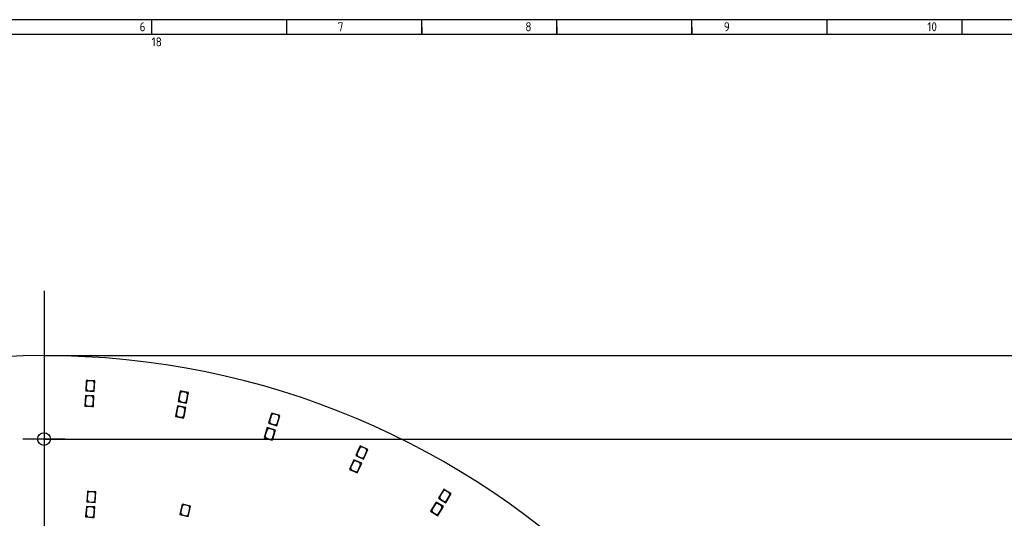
# Model space of a CAD drawing. Header units: millimetres. Extents: x 7 to 819, y 6 to 587.
# Tile 8 of 11: x 331 to 655, y 422 to 587. Entities that reach past the tile are written whole.
import ezdxf
from ezdxf.enums import TextEntityAlignment as Align
from ezdxf.lldxf.tags import DXFTag

# ---------------------------------------------------------------- set-up
doc = ezdxf.new("R2010")
doc.units = ezdxf.units.MM
doc.layers.add('Default', color=7, linetype='Continuous')
doc.layers.add('RDLED_1-2_530MM_', color=7, linetype='Continuous')
doc.styles.add('SEACAD_Arial', font='arial.ttf')
tags = doc.linetypes.add('CENTER2', pattern=[28.575, 19.05, -3.175, 3.175, -3.175]).pattern_tags.tags
tags[10:11] = [DXFTag(74, 4), DXFTag(75, 0), DXFTag(340, '0'), DXFTag(46, 0.0), DXFTag(50, 0.0), DXFTag(44, 0.0), DXFTag(45, 0.0)]
tags[8:9] = [DXFTag(74, 4), DXFTag(75, 0), DXFTag(340, '0'), DXFTag(46, 0.0), DXFTag(50, 0.0), DXFTag(44, 0.0), DXFTag(45, 0.0)]
tags[6:7] = [DXFTag(74, 4), DXFTag(75, 0), DXFTag(340, '0'), DXFTag(46, 0.0), DXFTag(50, 0.0), DXFTag(44, 0.0), DXFTag(45, 0.0)]
tags[4:5] = [DXFTag(74, 4), DXFTag(75, 0), DXFTag(340, '0'), DXFTag(46, 0.0), DXFTag(50, 0.0), DXFTag(44, 0.0), DXFTag(45, 0.0)]
doc.dimstyles.new('ISO', dxfattribs={"dimtxt": 8, "dimasz": 8, "dimexe": 4, "dimexo": 0, "dimgap": 2, "dimtad": 1, "dimtxsty": 'SEACAD_Arial', "dimblk1": '_SE_FILLED', "dimblk2": '_SE_FILLED', "dimsah": 1, "dimcen": 4, "dimadec": 0, "dimazin": 0, "dimtfac": 0.5, "dimtdec": 3, "dimtmove": 0, "dimatfit": 3, "dimfxl": 1, "dimarcsym": 0})

# ---------------------------------------------------------------- blocks, each defined once
blk = doc.blocks.new('SEANNOT_GROUP')
at = {"layer": 'Default', "color": 7, "linetype": 'CENTER2'}
blk.add_line((338.64, 497.23), (338.64, 202.24), dxfattribs=at)
blk = doc.blocks.new('SEANNOT_GROUP7')
at = {"layer": 'Default', "color": 7, "linetype": 'CENTER2'}
for p, q in [((338.64, 455.42), (338.64, 441.42)), ((345.64, 448.42), (331.64, 448.42))]:
    blk.add_line(p, q, dxfattribs=at)
blk = doc.blocks.new('SE')
at = {"layer": 'RDLED_1-2_530MM_', "color": 7, "linetype": 'Continuous'}
for p, q in [((352.57, 467.29), (352.39, 464.3)), ((352.67, 467.19), (352.53, 464.89)), ((352.6, 467.79), (352.57, 467.29)), ((352.57, 467.29), (353.1, 467.76)), ((353.1, 467.76), (352.6, 467.79)), ((353.2, 467.66), (352.67, 467.19)), ((355.4, 467.63), (353.1, 467.76)), ((354.79, 467.56), (353.2, 467.66)), ((355.26, 467.03), (354.79, 467.56)), ((355.19, 464.13), (355.4, 467.63)), ((352.39, 464.3), (355.19, 464.13)), ((352.53, 464.89), (353, 464.36)), ((353, 464.36), (354.6, 464.27)), ((354.6, 464.27), (355.13, 464.74)), ((355.13, 464.74), (355.26, 467.03)), ((383.46, 464.24), (383.37, 463.74)), ((383.37, 463.74), (383.96, 464.15)), ((383.96, 464.15), (383.46, 464.24)), ((384.04, 464.03), (383.46, 463.63)), ((386.22, 463.73), (383.96, 464.15)), ((385.61, 463.74), (384.04, 464.03)), ((352.31, 462.8), (352.1, 459.31)), ((352.37, 462.2), (352.23, 459.9)), ((355.1, 462.63), (352.31, 462.8)), ((352.9, 462.67), (352.37, 462.2)), ((354.5, 462.57), (352.9, 462.67)), ((354.96, 462.04), (354.5, 462.57)), ((354.83, 459.75), (354.96, 462.04)), ((354.92, 459.64), (355.1, 462.63)), ((383.37, 463.74), (382.84, 460.79)), ((382.84, 460.79), (385.59, 460.29)), ((383.46, 463.63), (383.04, 461.37)), ((383.04, 461.37), (383.44, 460.78)), ((383.44, 460.78), (385.02, 460.5)), ((385.02, 460.5), (385.6, 460.9)), ((385.59, 460.29), (386.22, 463.73)), ((385.6, 460.9), (386.01, 463.16)), ((386.01, 463.16), (385.61, 463.74)), ((352.1, 459.31), (354.39, 459.17)), ((352.23, 459.9), (352.7, 459.37)), ((352.7, 459.37), (354.3, 459.28)), ((354.3, 459.28), (354.83, 459.75)), ((354.92, 459.64), (354.39, 459.17)), ((354.39, 459.17), (354.89, 459.14)), ((354.89, 459.14), (354.92, 459.64)), ((382.57, 459.32), (381.94, 455.87)), ((382.56, 458.71), (382.14, 456.45)), ((383.14, 459.11), (382.56, 458.71)), ((385.32, 458.81), (382.57, 459.32)), ((384.71, 458.82), (383.14, 459.11)), ((384.7, 455.98), (385.12, 458.24)), ((385.12, 458.24), (384.71, 458.82)), ((384.78, 455.86), (385.32, 458.81)), ((381.94, 455.87), (384.2, 455.46)), ((382.14, 456.45), (382.55, 455.87)), ((382.55, 455.87), (384.12, 455.58)), ((384.12, 455.58), (384.7, 455.98)), ((384.78, 455.86), (384.2, 455.46)), ((384.2, 455.46), (384.69, 455.37)), ((384.69, 455.37), (384.78, 455.86)), ((413.52, 456.51), (412.63, 453.64)), ((413.59, 456.38), (412.91, 454.19)), ((412.91, 454.19), (413.24, 453.56)), ((413.67, 456.99), (413.52, 456.51)), ((413.52, 456.51), (414.15, 456.84)), ((414.21, 456.71), (413.59, 456.38)), ((414.15, 456.84), (413.67, 456.99)), ((416.35, 456.16), (414.15, 456.84)), ((415.74, 456.24), (414.21, 456.71)), ((415.31, 452.81), (416.35, 456.16)), ((415.39, 453.42), (416.07, 455.61)), ((416.07, 455.61), (415.74, 456.24)), ((412.19, 452.21), (411.15, 448.87)), ((412.1, 451.61), (411.42, 449.41)), ((412.73, 451.94), (412.1, 451.61)), ((414.86, 451.38), (412.19, 452.21)), ((412.63, 453.64), (415.31, 452.81)), ((414.26, 451.46), (412.73, 451.94)), ((413.24, 453.56), (414.76, 453.09)), ((413.97, 448.52), (414.86, 451.38)), ((414.59, 450.84), (414.26, 451.46)), ((414.76, 453.09), (415.39, 453.42)), ((411.15, 448.87), (413.34, 448.19)), ((411.42, 449.41), (411.75, 448.79)), ((411.75, 448.79), (413.28, 448.31)), ((413.28, 448.31), (413.9, 448.64)), ((413.97, 448.52), (413.34, 448.19)), ((413.34, 448.19), (413.82, 448.04)), ((413.82, 448.04), (413.97, 448.52)), ((413.9, 448.64), (414.59, 450.84)), ((442.58, 445.69), (441.35, 442.96)), ((442.63, 445.56), (441.69, 443.46)), ((442.79, 446.15), (442.58, 445.69)), ((442.58, 445.69), (443.24, 445.94)), ((443.29, 445.81), (442.63, 445.56)), ((443.24, 445.94), (442.79, 446.15)), ((445.34, 445), (443.24, 445.94)), ((444.75, 445.16), (443.29, 445.81)), ((443.91, 441.81), (445.34, 445)), ((444.06, 442.4), (445, 444.49)), ((445, 444.49), (444.75, 445.16)), ((440.74, 441.59), (439.3, 438.39)), ((441.24, 441.25), (440.58, 441)), ((443.29, 440.44), (440.74, 441.59)), ((442.7, 440.59), (441.24, 441.25)), ((441.35, 442.96), (443.91, 441.81)), ((441.69, 443.46), (441.94, 442.8)), ((441.94, 442.8), (443.4, 442.15)), ((443.4, 442.15), (444.06, 442.4)), ((439.3, 438.39), (441.4, 437.45)), ((440.58, 441), (439.64, 438.9)), ((439.64, 438.9), (439.89, 438.24)), ((439.89, 438.24), (441.35, 437.58)), ((442.01, 437.84), (442.95, 439.93)), ((442.06, 437.7), (443.29, 440.44)), ((442.95, 439.93), (442.7, 440.59)), ((441.35, 437.58), (442.01, 437.84)), ((442.06, 437.7), (441.4, 437.45)), ((441.4, 437.45), (441.86, 437.25)), ((441.86, 437.25), (442.06, 437.7)), ((470.12, 431.45), (468.57, 428.88)), ((470.38, 431.88), (470.12, 431.45)), ((470.12, 431.45), (470.81, 431.62)), ((470.84, 431.48), (470.16, 431.31)), ((470.81, 431.62), (470.38, 431.88)), ((472.78, 430.43), (470.81, 431.62)), ((472.21, 430.66), (470.84, 431.48)), ((352.92, 430.71), (352.71, 427.72)), ((353.01, 430.6), (352.85, 428.31)), ((352.85, 428.31), (353.31, 427.77)), ((352.96, 431.21), (352.92, 430.71)), ((352.92, 430.71), (353.46, 431.17)), ((353.46, 431.17), (352.96, 431.21)), ((353.55, 431.06), (353.01, 430.6)), ((355.75, 431.01), (353.46, 431.17)), ((355.15, 430.95), (353.55, 431.06)), ((355.61, 430.42), (355.15, 430.95)), ((355.44, 428.12), (355.61, 430.42)), ((355.5, 427.52), (355.75, 431.01)), ((468.57, 428.88), (470.97, 427.44)), ((470.16, 431.31), (468.97, 429.35)), ((468.97, 429.35), (469.14, 428.66)), ((469.14, 428.66), (470.51, 427.83)), ((470.97, 427.44), (472.78, 430.43)), ((471.19, 428), (472.38, 429.97)), ((472.38, 429.97), (472.21, 430.66)), ((352.6, 426.22), (352.35, 422.73)), ((352.66, 425.61), (352.5, 423.32)), ((355.39, 426.02), (352.6, 426.22)), ((353.19, 426.08), (352.66, 425.61)), ((352.71, 427.72), (355.5, 427.52)), ((354.79, 425.96), (353.19, 426.08)), ((353.31, 427.77), (354.91, 427.66)), ((355.25, 425.43), (354.79, 425.96)), ((354.91, 427.66), (355.44, 428.12)), ((355.09, 423.14), (355.25, 425.43)), ((355.18, 423.03), (355.39, 426.02)), ((384.06, 426.44), (383.42, 423.51)), ((384.13, 426.32), (383.64, 424.07)), ((384.16, 426.93), (384.06, 426.44)), ((384.06, 426.44), (384.65, 426.82)), ((384.73, 426.7), (384.13, 426.32)), ((384.65, 426.82), (384.16, 426.93)), ((386.9, 426.33), (384.65, 426.82)), ((386.29, 426.36), (384.73, 426.7)), ((386.15, 422.91), (386.9, 426.33)), ((386.18, 423.52), (386.67, 425.77)), ((386.67, 425.77), (386.29, 426.36)), ((467.8, 427.6), (465.99, 424.6)), ((467.57, 427.03), (466.38, 425.07)), ((466.38, 425.07), (466.55, 424.38)), ((468.26, 427.2), (467.57, 427.03)), ((470.19, 426.15), (467.8, 427.6)), ((469.63, 426.38), (468.26, 427.2)), ((468.61, 423.72), (469.8, 425.69)), ((468.64, 423.58), (470.19, 426.15)), ((469.8, 425.69), (469.63, 426.38)), ((470.51, 427.83), (471.19, 428)), ((352.35, 422.73), (354.65, 422.57)), ((352.5, 423.32), (352.96, 422.79)), ((352.96, 422.79), (354.55, 422.67)), ((354.55, 422.67), (355.09, 423.14)), ((355.18, 423.03), (354.65, 422.57)), ((354.65, 422.57), (355.15, 422.53)), ((355.15, 422.53), (355.18, 423.03)), ((383.42, 423.51), (386.15, 422.91)), ((383.64, 424.07), (384.03, 423.48)), ((384.03, 423.48), (385.59, 423.14)), ((385.59, 423.14), (386.18, 423.52)), ((465.99, 424.6), (467.96, 423.41)), ((466.55, 424.38), (467.92, 423.55)), ((467.92, 423.55), (468.61, 423.72)), ((468.64, 423.58), (467.96, 423.41)), ((467.96, 423.41), (468.38, 423.16)), ((468.38, 423.16), (468.64, 423.58))]:
    blk.add_line(p, q, dxfattribs=at)
blk.add_circle((338.64, 448.42), 2.1, dxfattribs=at)
blk.add_arc((338.64, 210.92), 265, 0.217, 179.783, dxfattribs=at)
blk = doc.blocks.new('DMBLK34')
at = {"layer": 'Default', "linetype": 'Continuous'}
blk.add_hatch(color=7, dxfattribs=at).paths.add_polyline_path([(198.51, 445.22), (203.74, 439.01), (200.81, 446.57)])
at = {"layer": 'Default', "color": 7, "linetype": 'Continuous'}
blk.add_line((338.64, 210.92), (171.66, 493.24), dxfattribs=at)
at = {"layer": 'Default', "color": 7, "linetype": 'Continuous', "style": 'SEACAD_Arial'}
for s, p in [('R', (181.69, 495.92)), ('265', (188.21, 484.9))]:
    blk.add_text(s, height=8, rotation=300.6025, dxfattribs=at).set_placement(p, align=Align.TOP_LEFT)
blk = doc.blocks.new('_SE_FILLED')
at = {"color": 0}
blk.add_line((0, 0), (-1, 0), dxfattribs=at)
blk.add_solid([(0, 0), (-1, -0.1665), (-1, 0.1665), (0, 0)], dxfattribs=at)
blk = doc.blocks.new('DMBLK39')
at = {"layer": 'Default', "linetype": 'Continuous'}
for points in [[(688.37, 440.42), (687.04, 448.42), (685.7, 440.42)], [(688.37, 218.92), (685.7, 218.92), (687.04, 210.92)]]:
    blk.add_hatch(color=7, dxfattribs=at).paths.add_polyline_path(points)
at = {"layer": 'Default', "color": 7, "linetype": 'Continuous'}
for p, q in [((338.64, 448.42), (691.04, 448.42)), ((687.04, 210.92), (687.04, 448.42)), ((602.64, 210.92), (691.04, 210.92))]:
    blk.add_line(p, q, dxfattribs=at)
at = {"layer": 'Default', "color": 7, "linetype": 'Continuous', "style": 'SEACAD_Arial'}
blk.add_text('237,5', height=8, rotation=90, dxfattribs=at).set_placement((677.04, 315.58), align=Align.TOP_LEFT)
blk = doc.blocks.new('DMBLK40')
at = {"layer": 'Default', "linetype": 'Continuous'}
for points in [[(709.37, 467.92), (708.04, 475.92), (706.7, 467.92)], [(709.37, 218.92), (706.7, 218.92), (708.04, 210.92)]]:
    blk.add_hatch(color=7, dxfattribs=at).paths.add_polyline_path(points)
at = {"layer": 'Default', "color": 7, "linetype": 'Continuous'}
for p, q in [((338.64, 475.92), (712.04, 475.92)), ((708.04, 210.92), (708.04, 475.92)), ((602.64, 210.92), (712.04, 210.92))]:
    blk.add_line(p, q, dxfattribs=at)
at = {"layer": 'Default', "color": 7, "linetype": 'Continuous', "style": 'SEACAD_Arial'}
blk.add_text('265', height=8, rotation=90, dxfattribs=at).set_placement((698.04, 334.03), align=Align.TOP_LEFT)

msp = doc.modelspace()

# ---------------------------------------------------------------- linework, layer by layer
at = {"layer": 'Default', "color": 7, "linetype": 'Continuous'}
for p, q in [((819.1, 586.67), (6.708, 586.67)), ((374.1, 581.809), (374.1, 586.67)), ((418.6, 581.809), (418.6, 586.67)), ((463.1, 581.809), (463.1, 586.67)), ((463.1, 584.24), (463.1, 581.809)), ((507.6, 581.809), (507.6, 586.67)), ((507.6, 581.809), (507.6, 586.67)), ((507.6, 584.24), (507.6, 581.809)), ((552.1, 581.809), (552.1, 586.67)), ((552.1, 584.24), (552.1, 581.809)), ((596.6, 581.809), (596.6, 586.67)), ((641.1, 581.809), (641.1, 586.67)), ((819.1, 581.809), (10.978, 581.809))]:
    msp.add_line(p, q, dxfattribs=at)

# ---------------------------------------------------------------- block references
at = {"layer": 'Default'}
for name in ['SEANNOT_GROUP', 'SE', 'SEANNOT_GROUP7']:
    msp.add_blockref(name, (0, 0), dxfattribs=at)

# ---------------------------------------------------------------- texts
at = {"layer": 'Default', "insert": (32.361, 585.835), "char_height": 3, "width": 763.84092, "attachment_point": 1}
msp.add_mtext('{\\fSolid Edge ISO|b1||i0||c0|p34;\\C7;\\H3.;\\W0.94;1                                          2                                      3                                      4                                   5                                       6                                     7                                   8                                     9                                      10                                 11                                      12                                    13                                  14                                     15                                   16                                     17                                  18}', dxfattribs=at)

# ---------------------------------------------------------------- dimensions: what is measured, and where the dimension line sits
at = {"layer": 'Default', "color": 7, "linetype": 'Continuous'}
dim = msp.add_radius_dim(center=(338.641, 210.918), mpoint=(203.735, 439.008), text='\\A1;<>', dimstyle='ISO', override={"dimtolj": 1}, dxfattribs=at)
dim.commit()
dim.dimension.update_dxf_attribs({"geometry": 'DMBLK34', "text_midpoint": (190.591, 461.232), "dimtype": 164})
for base, p2, picture, middle in [((708.035, 475.918), (338.641, 475.918), 'DMBLK40', (708.035, 343.418)), ((687.035, 448.418), (338.641, 448.418), 'DMBLK39', (687.035, 329.668))]:
    dim = msp.add_linear_dim(base=base, p1=(602.639, 210.918), p2=p2, angle=90, text='\\A1;<>', dimstyle='ISO', dxfattribs=at)
    dim.commit()
    dim.dimension.update_dxf_attribs({"geometry": picture, "text_midpoint": middle, "dimtype": 160})

doc.saveas('drawing.dxf')
